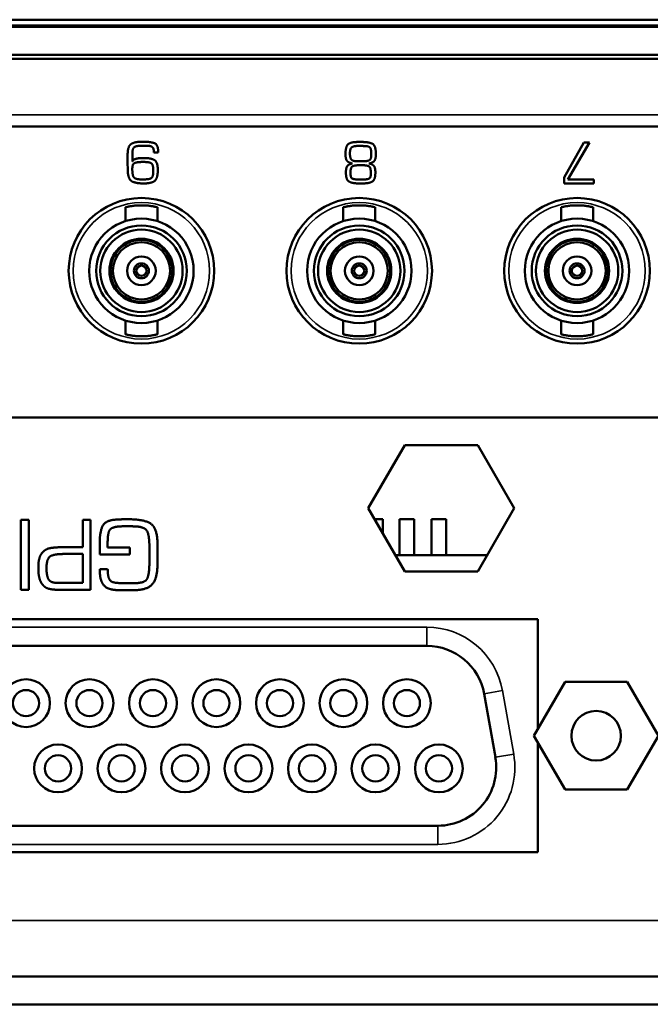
# Model space of a CAD drawing. Header units: inches. Extents: x 1.8 to 36.9, y 5.5 to 26.1.
# Tile 21 of 38: x 28.1 to 29.2, y 5.5 to 7.2. Entities that reach past the tile are written whole.
import ezdxf

# ---------------------------------------------------------------- set-up
doc = ezdxf.new("R2010")
doc.units = ezdxf.units.IN
doc.header["$MEASUREMENT"] = 0
doc.layers.add('Visible (ANSI)', color=7, linetype='Continuous', lineweight=50)
doc.layers.add('Visible Narrow (ANSI)', color=7, linetype='Continuous', lineweight=35)

msp = doc.modelspace()

# ---------------------------------------------------------------- linework, layer by layer
at = {"layer": 'Visible (ANSI)'}
for p, q in [((29.4879, 7.2234), (28.0479, 7.2234)), ((34.5639, 7.2114), (17.2559, 7.2114)), ((28.0479, 7.2134), (29.4879, 7.2134)), ((28.0479, 7.2134), (29.4879, 7.2134)), ((17.2559, 7.1634), (34.5639, 7.1634)), ((17.3109, 7.1564), (34.5089, 7.1564)), ((29.9284, 7.0404), (26.3324, 7.0404)), ((28.3225, 7.014), (28.3178, 7.0139)), ((28.3179, 7.0071), (28.3232, 7.0071)), ((29.0771, 7.0124), (29.0433, 6.9524)), ((29.0498, 6.9491), (29.0865, 7.0124)), ((29.0865, 7.0124), (29.0771, 7.0124)), ((28.2937, 6.9919), (28.2937, 6.9783)), ((28.3018, 6.9798), (28.3018, 6.993)), ((28.3385, 6.9962), (28.3385, 6.9954)), ((28.3385, 6.9954), (28.3459, 6.9954)), ((28.3459, 6.9954), (28.3459, 6.9964)), ((28.6982, 6.9804), (28.6942, 6.9804)), ((28.7121, 6.9933), (28.7121, 6.9915)), ((28.2937, 6.9783), (28.2939, 6.9659)), ((28.3203, 6.9792), (28.3228, 6.9792)), ((28.6906, 6.9736), (28.6955, 6.9736)), ((28.3208, 6.9493), (28.318, 6.9493)), ((28.6765, 6.9597), (28.6765, 6.9626)), ((28.6955, 6.9491), (28.6925, 6.9491)), ((28.7111, 6.9628), (28.7111, 6.9571)), ((29.0433, 6.9524), (29.0433, 6.9424)), ((29.0943, 6.9491), (29.0498, 6.9491)), ((29.0943, 6.9424), (29.0943, 6.9491)), ((28.6908, 6.9424), (28.6971, 6.9424)), ((29.0433, 6.9424), (29.0943, 6.9424)), ((28.2899, 6.9014), (28.2899, 6.8777)), ((28.345, 6.9014), (28.345, 6.8777)), ((28.6639, 6.9014), (28.6639, 6.8777)), ((28.719, 6.9014), (28.719, 6.8777)), ((29.0379, 6.9014), (29.0379, 6.8777)), ((29.093, 6.9014), (29.093, 6.8777)), ((28.3174, 6.8476), (28.3174, 6.8456)), ((28.6914, 6.8476), (28.6914, 6.8456)), ((29.0654, 6.8476), (29.0654, 6.8456)), ((28.2714, 6.819), (28.2697, 6.82)), ((28.3651, 6.82), (28.3634, 6.819)), ((28.6454, 6.819), (28.6437, 6.82)), ((28.7392, 6.82), (28.7375, 6.819)), ((29.0194, 6.819), (29.0177, 6.82)), ((29.1132, 6.82), (29.1115, 6.819)), ((28.2697, 6.7649), (28.2714, 6.7659)), ((28.3651, 6.7649), (28.3634, 6.7659)), ((28.6437, 6.7649), (28.6454, 6.7659)), ((28.7392, 6.7649), (28.7375, 6.7659)), ((29.0177, 6.7649), (29.0194, 6.7659)), ((29.1132, 6.7649), (29.1115, 6.7659)), ((28.3174, 6.7393), (28.3174, 6.7373)), ((28.6914, 6.7393), (28.6914, 6.7373)), ((29.0654, 6.7393), (29.0654, 6.7373)), ((28.2899, 6.7072), (28.2899, 6.6835)), ((28.345, 6.7072), (28.345, 6.6835)), ((28.6639, 6.7072), (28.6639, 6.6835)), ((28.719, 6.7072), (28.719, 6.6835)), ((29.0379, 6.7072), (29.0379, 6.6835)), ((29.093, 6.7072), (29.093, 6.6835)), ((27.8188, 6.5404), (29.9284, 6.5404)), ((28.707, 6.3848), (28.7696, 6.4933)), ((28.7696, 6.4933), (28.8949, 6.4933)), ((28.8949, 6.4933), (28.9576, 6.3848)), ((28.7696, 6.2763), (28.707, 6.3848)), ((28.9576, 6.3848), (28.8949, 6.2763)), ((28.1241, 6.3651), (28.1104, 6.3651)), ((28.1104, 6.3651), (28.1104, 6.2451)), ((28.1241, 6.2451), (28.1241, 6.3651)), ((28.2168, 6.3651), (28.2168, 6.3181)), ((28.23, 6.3651), (28.2168, 6.3651)), ((28.23, 6.2451), (28.23, 6.3651)), ((28.7317, 6.3664), (28.7176, 6.3664)), ((28.7317, 6.3419), (28.7317, 6.3664)), ((28.7857, 6.3664), (28.7607, 6.3664)), ((28.7607, 6.3044), (28.7607, 6.3664)), ((28.7857, 6.3044), (28.7857, 6.3664)), ((28.8407, 6.3664), (28.8157, 6.3664)), ((28.8157, 6.3044), (28.8157, 6.3664)), ((28.8407, 6.3044), (28.8407, 6.3664)), ((28.2871, 6.3539), (28.2941, 6.3539)), ((28.2457, 6.3271), (28.2457, 6.3185)), ((28.2594, 6.3173), (28.2594, 6.3279)), ((28.331, 6.3218), (28.3312, 6.3047)), ((28.1766, 6.3179), (28.176, 6.3179)), ((28.2168, 6.3181), (28.1821, 6.3181)), ((28.1848, 6.3064), (28.2168, 6.3064)), ((28.2168, 6.3064), (28.2168, 6.2569)), ((28.2461, 6.3055), (28.2976, 6.3055)), ((28.2976, 6.3173), (28.2594, 6.3173)), ((28.2976, 6.3055), (28.2976, 6.3173)), ((28.3312, 6.3047), (28.331, 6.289)), ((28.3449, 6.2883), (28.3449, 6.3047)), ((28.7534, 6.3044), (28.9112, 6.3044)), ((28.2461, 6.2802), (28.2461, 6.2757)), ((28.2594, 6.2802), (28.2461, 6.2802)), ((28.8949, 6.2763), (28.7696, 6.2763)), ((28.1774, 6.2567), (28.1744, 6.2567)), ((28.2168, 6.2569), (28.1805, 6.2569)), ((28.1104, 6.2451), (28.1241, 6.2451)), ((28.174, 6.2451), (28.23, 6.2451)), ((27.3462, 6.1944), (28.9982, 6.1944)), ((28.9982, 6.1944), (28.9982, 6.0062)), ((28.8074, 6.1488), (27.537, 6.1488)), ((28.9914, 5.9944), (29.0448, 6.0869)), ((29.0448, 6.0869), (29.1516, 6.0869)), ((29.1516, 6.0869), (29.205, 5.9944)), ((28.9251, 5.9574), (28.9059, 6.0662)), ((29.0448, 5.9019), (28.9914, 5.9944)), ((28.9982, 5.9827), (28.9982, 5.7944)), ((29.205, 5.9944), (29.1516, 5.9019)), ((29.1516, 5.9019), (29.0448, 5.9019)), ((27.5178, 5.84), (28.8266, 5.84)), ((28.9982, 5.7944), (27.3462, 5.7944)), ((17.2839, 5.5814), (34.5359, 5.5814)), ((17.2839, 5.5334), (34.5359, 5.5334))]:
    msp.add_line(p, q, dxfattribs=at)
for centre, radius in [((28.3174, 6.7924), 0.125), ((28.6914, 6.7924), 0.125), ((29.0654, 6.7924), 0.125), ((28.3174, 6.7924), 0.0896), ((28.6914, 6.7924), 0.0896), ((29.0654, 6.7924), 0.0896), ((28.3174, 6.7924), 0.0778), ((28.3174, 6.7924), 0.0707), ((28.6914, 6.7924), 0.0778), ((28.6914, 6.7924), 0.0707), ((29.0654, 6.7924), 0.0778), ((29.0654, 6.7924), 0.0707), ((28.3174, 6.7924), 0.0551), ((28.3174, 6.7924), 0.0531), ((28.6914, 6.7924), 0.0551), ((28.6914, 6.7924), 0.0531), ((29.0654, 6.7924), 0.0551), ((29.0654, 6.7924), 0.0531), ((28.3174, 6.7924), 0.0492), ((28.6914, 6.7924), 0.0492), ((29.0654, 6.7924), 0.0492), ((28.3174, 6.7924), 0.0246), ((28.6914, 6.7924), 0.0246), ((29.0654, 6.7924), 0.0246), ((28.3174, 6.7924), 0.0128), ((28.3174, 6.7924), 0.00886), ((28.6914, 6.7924), 0.0128), ((28.6914, 6.7924), 0.00886), ((29.0654, 6.7924), 0.0128), ((29.0654, 6.7924), 0.00886), ((28.1192, 6.0504), 0.041), ((28.2282, 6.0504), 0.041), ((28.3372, 6.0504), 0.041), ((28.4462, 6.0504), 0.041), ((28.5552, 6.0504), 0.041), ((28.6642, 6.0504), 0.041), ((28.7732, 6.0504), 0.041), ((28.1192, 6.0504), 0.0225), ((28.2282, 6.0504), 0.0225), ((28.3372, 6.0504), 0.0225), ((28.4462, 6.0504), 0.0225), ((28.5552, 6.0504), 0.0225), ((28.6642, 6.0504), 0.0225), ((28.7732, 6.0504), 0.0225), ((29.0982, 5.9944), 0.0425), ((28.1742, 5.9384), 0.041), ((28.2832, 5.9384), 0.041), ((28.3922, 5.9384), 0.041), ((28.5012, 5.9384), 0.041), ((28.6102, 5.9384), 0.041), ((28.7192, 5.9384), 0.041), ((28.8282, 5.9384), 0.041), ((28.1742, 5.9384), 0.0225), ((28.2832, 5.9384), 0.0225), ((28.3922, 5.9384), 0.0225), ((28.5012, 5.9384), 0.0225), ((28.6102, 5.9384), 0.0225), ((28.7192, 5.9384), 0.0225), ((28.8282, 5.9384), 0.0225)]:
    msp.add_circle(centre, radius, dxfattribs=at)
for centre, start, end in [((28.8074, 6.0488), 10, 90), ((28.8266, 5.94), 270, 10)]:
    msp.add_arc(centre, 0.1, start, end, dxfattribs=at)
for points in [[(28.3178, 7.0139), (28.3044, 7.0139), (28.2937, 7.0052), (28.2937, 6.9919)], [(28.3461, 6.9974), (28.3461, 7.0095), (28.3319, 7.0139), (28.3225, 7.014)], [(28.6866, 7.0135), (28.6847, 7.0134), (28.6809, 7.0132), (28.6791, 7.0127)], [(28.694, 7.0136), (28.6922, 7.0136), (28.6885, 7.0136), (28.6866, 7.0135)], [(28.7199, 6.9926), (28.7199, 7.0076), (28.708, 7.0136), (28.694, 7.0136)], [(28.3018, 6.993), (28.3018, 7.0025), (28.3087, 7.0071), (28.3179, 7.0071)], [(28.3232, 7.0071), (28.3245, 7.0071), (28.3272, 7.007), (28.3285, 7.007)], [(28.3285, 7.007), (28.3339, 7.0068), (28.3386, 7.0025), (28.3386, 6.997)], [(28.3386, 6.997), (28.3386, 6.9968), (28.3386, 6.9964), (28.3385, 6.9962)], [(28.3459, 6.9964), (28.3461, 6.9966), (28.3461, 6.9971), (28.3461, 6.9974)], [(28.6791, 7.0127), (28.671, 7.0108), (28.6678, 7.0001), (28.6678, 6.9931)], [(28.6754, 6.9936), (28.6754, 7.0022), (28.682, 7.0068), (28.6903, 7.0068)], [(28.6903, 7.0068), (28.6916, 7.0068), (28.6942, 7.0068), (28.6956, 7.0067)], [(28.6956, 7.0067), (28.697, 7.0067), (28.6996, 7.0066), (28.7008, 7.0066)], [(28.7008, 7.0066), (28.7086, 7.0065), (28.7121, 7.0002), (28.7121, 6.9933)], [(28.306, 6.9839), (28.3045, 6.9834), (28.3025, 6.9812), (28.3018, 6.9798)], [(28.3148, 6.9858), (28.3124, 6.9857), (28.3081, 6.9847), (28.306, 6.9839)], [(28.3211, 6.986), (28.3195, 6.986), (28.3163, 6.9859), (28.3148, 6.9858)], [(28.3455, 6.9652), (28.3455, 6.9793), (28.3337, 6.986), (28.3211, 6.986)], [(28.6678, 6.9931), (28.6678, 6.9853), (28.672, 6.9782), (28.6798, 6.9766)], [(28.6852, 6.9806), (28.6787, 6.9812), (28.6754, 6.9879), (28.6754, 6.9936)], [(28.6942, 6.9804), (28.6919, 6.9804), (28.6874, 6.9804), (28.6852, 6.9806)], [(28.7121, 6.9915), (28.7121, 6.9837), (28.7046, 6.9804), (28.6982, 6.9804)], [(28.7078, 6.9766), (28.7155, 6.9781), (28.7199, 6.9849), (28.7199, 6.9926)], [(28.2939, 6.9659), (28.2941, 6.9502), (28.3072, 6.9424), (28.3212, 6.9424)], [(28.3017, 6.9673), (28.3017, 6.9712), (28.3035, 6.9771), (28.3081, 6.9782)], [(28.318, 6.9493), (28.3068, 6.9493), (28.3017, 6.9568), (28.3017, 6.9673)], [(28.3081, 6.9782), (28.3095, 6.9786), (28.3127, 6.9789), (28.3141, 6.9791)], [(28.3141, 6.9791), (28.3157, 6.9792), (28.3189, 6.9792), (28.3203, 6.9792)], [(28.3378, 6.9642), (28.3378, 6.9536), (28.3307, 6.9493), (28.3208, 6.9493)], [(28.3212, 6.9424), (28.3345, 6.9424), (28.3455, 6.9508), (28.3455, 6.9652)], [(28.3228, 6.9792), (28.3325, 6.9792), (28.3378, 6.9734), (28.3378, 6.9642)], [(28.6798, 6.9766), (28.6723, 6.9751), (28.6685, 6.9681), (28.6685, 6.961)], [(28.6765, 6.9626), (28.6765, 6.9701), (28.6837, 6.9736), (28.6906, 6.9736)], [(28.6955, 6.9736), (28.6966, 6.9736), (28.6993, 6.9736), (28.7006, 6.9735)], [(28.7006, 6.9735), (28.7026, 6.9733), (28.7064, 6.9726), (28.7079, 6.9719)], [(28.7191, 6.9612), (28.7191, 6.9682), (28.7152, 6.9752), (28.7078, 6.9766)], [(28.7079, 6.9719), (28.7095, 6.9709), (28.7109, 6.9672), (28.711, 6.9651)], [(28.711, 6.9651), (28.7111, 6.9646), (28.7111, 6.9633), (28.7111, 6.9628)], [(28.6685, 6.961), (28.6685, 6.9485), (28.6797, 6.9424), (28.6908, 6.9424)], [(28.6766, 6.9567), (28.6765, 6.9575), (28.6765, 6.959), (28.6765, 6.9597)], [(28.679, 6.951), (28.6777, 6.952), (28.6767, 6.955), (28.6766, 6.9567)], [(28.687, 6.9492), (28.6846, 6.9494), (28.6802, 6.9502), (28.679, 6.951)], [(28.6925, 6.9491), (28.6913, 6.9491), (28.6885, 6.9491), (28.687, 6.9492)], [(28.7014, 6.9493), (28.6998, 6.9492), (28.6967, 6.9491), (28.6955, 6.9491)], [(28.6971, 6.9424), (28.7086, 6.9424), (28.7191, 6.9487), (28.7191, 6.9612)], [(28.7091, 6.9513), (28.7078, 6.9503), (28.7036, 6.9494), (28.7014, 6.9493)], [(28.7111, 6.9571), (28.7111, 6.9554), (28.7103, 6.9523), (28.7091, 6.9513)], [(28.2706, 6.3651), (28.2537, 6.3633), (28.2457, 6.3408), (28.2457, 6.3271)], [(28.2953, 6.366), (28.289, 6.366), (28.2767, 6.3657), (28.2706, 6.3651)], [(28.3451, 6.3212), (28.3451, 6.3489), (28.3241, 6.366), (28.2953, 6.366)], [(28.2594, 6.3279), (28.2594, 6.3447), (28.2698, 6.3539), (28.2871, 6.3539)], [(28.2941, 6.3539), (28.2965, 6.3539), (28.3014, 6.3539), (28.3037, 6.3538)], [(28.3037, 6.3538), (28.3061, 6.3538), (28.3109, 6.3535), (28.3133, 6.3531)], [(28.3133, 6.3531), (28.3264, 6.3511), (28.331, 6.3325), (28.331, 6.3218)], [(28.3449, 6.3047), (28.3451, 6.3088), (28.3451, 6.3171), (28.3451, 6.3212)], [(28.1481, 6.3097), (28.1445, 6.3061), (28.1413, 6.2965), (28.1407, 6.2915)], [(28.176, 6.3179), (28.1684, 6.3177), (28.1539, 6.3154), (28.1481, 6.3097)], [(28.1544, 6.2822), (28.1544, 6.2992), (28.1688, 6.3064), (28.1848, 6.3064)], [(28.1821, 6.3181), (28.1807, 6.3181), (28.178, 6.3179), (28.1766, 6.3179)], [(28.2457, 6.3185), (28.2457, 6.3153), (28.2457, 6.3088), (28.2461, 6.3055)], [(28.1407, 6.2915), (28.1405, 6.2892), (28.1404, 6.2847), (28.1404, 6.2825)], [(28.331, 6.289), (28.3307, 6.2678), (28.3212, 6.2561), (28.3021, 6.2561)], [(28.3031, 6.2442), (28.3271, 6.2442), (28.3449, 6.2647), (28.3449, 6.2883)], [(28.1404, 6.2825), (28.1404, 6.2808), (28.1405, 6.2769), (28.1405, 6.2751)], [(28.1405, 6.2751), (28.1411, 6.2683), (28.1451, 6.2557), (28.1503, 6.251)], [(28.1744, 6.2567), (28.1609, 6.2567), (28.1544, 6.2694), (28.1544, 6.2822)], [(28.2461, 6.2757), (28.2461, 6.261), (28.2589, 6.2451), (28.2743, 6.2445)], [(28.2772, 6.2566), (28.265, 6.2571), (28.2594, 6.2694), (28.2594, 6.2802)], [(28.1805, 6.2569), (28.1798, 6.2569), (28.1782, 6.2569), (28.1774, 6.2567)], [(28.3021, 6.2561), (28.2957, 6.2561), (28.2833, 6.2563), (28.2772, 6.2566)], [(28.1503, 6.251), (28.1537, 6.248), (28.1621, 6.2457), (28.1666, 6.2453)], [(28.1666, 6.2453), (28.1686, 6.2451), (28.1723, 6.2451), (28.174, 6.2451)], [(28.2743, 6.2445), (28.278, 6.2445), (28.2851, 6.2444), (28.2888, 6.2444)], [(28.2888, 6.2444), (28.2924, 6.2442), (28.2996, 6.2442), (28.3031, 6.2442)]]:
    msp.add_open_spline(points, degree=2, dxfattribs=at)
for points in [[(28.345, 6.9014), (28.345, 6.9014), (28.3449, 6.9014), (28.3447, 6.9015), (28.3445, 6.9015), (28.3442, 6.9016), (28.3439, 6.9017), (28.3435, 6.9018), (28.3431, 6.9019), (28.3425, 6.902), (28.342, 6.9021), (28.3413, 6.9023), (28.3406, 6.9024), (28.3399, 6.9026), (28.3391, 6.9027), (28.3383, 6.9029), (28.3374, 6.9031), (28.3364, 6.9032), (28.3354, 6.9034), (28.3344, 6.9035), (28.3334, 6.9037), (28.3323, 6.9039), (28.3312, 6.904), (28.33, 6.9041), (28.3288, 6.9043), (28.3276, 6.9044), (28.3264, 6.9045), (28.3251, 6.9046), (28.3239, 6.9047), (28.3226, 6.9047), (28.3213, 6.9048), (28.32, 6.9048), (28.3187, 6.9048), (28.3174, 6.9048), (28.3161, 6.9048), (28.3148, 6.9048), (28.3135, 6.9048), (28.3122, 6.9047), (28.311, 6.9047), (28.3097, 6.9046), (28.3085, 6.9045), (28.3072, 6.9044), (28.306, 6.9043), (28.3048, 6.9041), (28.3037, 6.904), (28.3026, 6.9039), (28.3014, 6.9037), (28.3004, 6.9035), (28.2994, 6.9034), (28.2984, 6.9032), (28.2974, 6.9031), (28.2966, 6.9029), (28.2957, 6.9027), (28.2949, 6.9026), (28.2942, 6.9024), (28.2935, 6.9023), (28.2929, 6.9021), (28.2923, 6.902), (28.2918, 6.9019), (28.2913, 6.9018), (28.2909, 6.9017), (28.2906, 6.9016), (28.2903, 6.9015), (28.2901, 6.9015), (28.2899, 6.9014), (28.2899, 6.9014), (28.2899, 6.9014)], [(28.719, 6.9014), (28.719, 6.9014), (28.7189, 6.9014), (28.7187, 6.9015), (28.7185, 6.9015), (28.7183, 6.9016), (28.7179, 6.9017), (28.7175, 6.9018), (28.7171, 6.9019), (28.7165, 6.902), (28.716, 6.9021), (28.7154, 6.9023), (28.7146, 6.9024), (28.7139, 6.9026), (28.7131, 6.9027), (28.7123, 6.9029), (28.7114, 6.9031), (28.7105, 6.9032), (28.7095, 6.9034), (28.7085, 6.9035), (28.7074, 6.9037), (28.7063, 6.9039), (28.7052, 6.904), (28.704, 6.9041), (28.7028, 6.9043), (28.7016, 6.9044), (28.7004, 6.9045), (28.6991, 6.9046), (28.6979, 6.9047), (28.6966, 6.9047), (28.6953, 6.9048), (28.694, 6.9048), (28.6927, 6.9048), (28.6914, 6.9048), (28.6901, 6.9048), (28.6888, 6.9048), (28.6875, 6.9048), (28.6863, 6.9047), (28.685, 6.9047), (28.6837, 6.9046), (28.6825, 6.9045), (28.6812, 6.9044), (28.68, 6.9043), (28.6788, 6.9041), (28.6777, 6.904), (28.6766, 6.9039), (28.6755, 6.9037), (28.6744, 6.9035), (28.6734, 6.9034), (28.6724, 6.9032), (28.6714, 6.9031), (28.6706, 6.9029), (28.6697, 6.9027), (28.6689, 6.9026), (28.6682, 6.9024), (28.6675, 6.9023), (28.6669, 6.9021), (28.6663, 6.902), (28.6658, 6.9019), (28.6653, 6.9018), (28.665, 6.9017), (28.6646, 6.9016), (28.6643, 6.9015), (28.6641, 6.9015), (28.664, 6.9014), (28.6639, 6.9014), (28.6639, 6.9014)], [(29.093, 6.9014), (29.093, 6.9014), (29.0929, 6.9014), (29.0927, 6.9015), (29.0925, 6.9015), (29.0923, 6.9016), (29.0919, 6.9017), (29.0915, 6.9018), (29.0911, 6.9019), (29.0905, 6.902), (29.09, 6.9021), (29.0894, 6.9023), (29.0887, 6.9024), (29.0879, 6.9026), (29.0872, 6.9027), (29.0863, 6.9029), (29.0854, 6.9031), (29.0845, 6.9032), (29.0835, 6.9034), (29.0825, 6.9035), (29.0814, 6.9037), (29.0803, 6.9039), (29.0792, 6.904), (29.078, 6.9041), (29.0768, 6.9043), (29.0756, 6.9044), (29.0744, 6.9045), (29.0731, 6.9046), (29.0719, 6.9047), (29.0706, 6.9047), (29.0693, 6.9048), (29.068, 6.9048), (29.0667, 6.9048), (29.0654, 6.9048), (29.0641, 6.9048), (29.0628, 6.9048), (29.0616, 6.9048), (29.0603, 6.9047), (29.059, 6.9047), (29.0577, 6.9046), (29.0565, 6.9045), (29.0553, 6.9044), (29.0541, 6.9043), (29.0529, 6.9041), (29.0517, 6.904), (29.0506, 6.9039), (29.0495, 6.9037), (29.0484, 6.9035), (29.0474, 6.9034), (29.0464, 6.9032), (29.0455, 6.9031), (29.0446, 6.9029), (29.0437, 6.9027), (29.0429, 6.9026), (29.0422, 6.9024), (29.0415, 6.9023), (29.0409, 6.9021), (29.0403, 6.902), (29.0398, 6.9019), (29.0393, 6.9018), (29.039, 6.9017), (29.0386, 6.9016), (29.0383, 6.9015), (29.0382, 6.9015), (29.038, 6.9014), (29.0379, 6.9014), (29.0379, 6.9014)], [(28.2899, 6.6835), (28.2899, 6.6835), (28.2899, 6.6834), (28.2901, 6.6834), (28.2903, 6.6834), (28.2906, 6.6833), (28.2909, 6.6832), (28.2913, 6.6831), (28.2918, 6.683), (28.2923, 6.6829), (28.2929, 6.6828), (28.2935, 6.6826), (28.2942, 6.6825), (28.2949, 6.6823), (28.2957, 6.6822), (28.2966, 6.682), (28.2974, 6.6818), (28.2984, 6.6817), (28.2994, 6.6815), (28.3004, 6.6813), (28.3014, 6.6812), (28.3026, 6.681), (28.3037, 6.6809), (28.3048, 6.6807), (28.306, 6.6806), (28.3072, 6.6805), (28.3085, 6.6804), (28.3097, 6.6803), (28.311, 6.6802), (28.3122, 6.6801), (28.3135, 6.6801), (28.3148, 6.6801), (28.3161, 6.68), (28.3174, 6.68), (28.3187, 6.68), (28.32, 6.6801), (28.3213, 6.6801), (28.3226, 6.6801), (28.3239, 6.6802), (28.3251, 6.6803), (28.3264, 6.6804), (28.3276, 6.6805), (28.3288, 6.6806), (28.33, 6.6807), (28.3312, 6.6809), (28.3323, 6.681), (28.3334, 6.6812), (28.3344, 6.6813), (28.3354, 6.6815), (28.3364, 6.6817), (28.3374, 6.6818), (28.3383, 6.682), (28.3391, 6.6822), (28.3399, 6.6823), (28.3406, 6.6825), (28.3413, 6.6826), (28.342, 6.6828), (28.3425, 6.6829), (28.3431, 6.683), (28.3435, 6.6831), (28.3439, 6.6832), (28.3442, 6.6833), (28.3445, 6.6834), (28.3447, 6.6834), (28.3449, 6.6834), (28.345, 6.6835), (28.345, 6.6835)], [(28.6639, 6.6835), (28.6639, 6.6835), (28.664, 6.6834), (28.6641, 6.6834), (28.6643, 6.6834), (28.6646, 6.6833), (28.665, 6.6832), (28.6653, 6.6831), (28.6658, 6.683), (28.6663, 6.6829), (28.6669, 6.6828), (28.6675, 6.6826), (28.6682, 6.6825), (28.6689, 6.6823), (28.6697, 6.6822), (28.6706, 6.682), (28.6714, 6.6818), (28.6724, 6.6817), (28.6734, 6.6815), (28.6744, 6.6813), (28.6755, 6.6812), (28.6766, 6.681), (28.6777, 6.6809), (28.6788, 6.6807), (28.68, 6.6806), (28.6812, 6.6805), (28.6825, 6.6804), (28.6837, 6.6803), (28.685, 6.6802), (28.6863, 6.6801), (28.6875, 6.6801), (28.6888, 6.6801), (28.6901, 6.68), (28.6914, 6.68), (28.6927, 6.68), (28.694, 6.6801), (28.6953, 6.6801), (28.6966, 6.6801), (28.6979, 6.6802), (28.6991, 6.6803), (28.7004, 6.6804), (28.7016, 6.6805), (28.7028, 6.6806), (28.704, 6.6807), (28.7052, 6.6809), (28.7063, 6.681), (28.7074, 6.6812), (28.7085, 6.6813), (28.7095, 6.6815), (28.7105, 6.6817), (28.7114, 6.6818), (28.7123, 6.682), (28.7131, 6.6822), (28.7139, 6.6823), (28.7146, 6.6825), (28.7154, 6.6826), (28.716, 6.6828), (28.7165, 6.6829), (28.7171, 6.683), (28.7175, 6.6831), (28.7179, 6.6832), (28.7183, 6.6833), (28.7185, 6.6834), (28.7187, 6.6834), (28.7189, 6.6834), (28.719, 6.6835), (28.719, 6.6835)], [(29.0379, 6.6835), (29.0379, 6.6835), (29.038, 6.6834), (29.0382, 6.6834), (29.0383, 6.6834), (29.0386, 6.6833), (29.039, 6.6832), (29.0393, 6.6831), (29.0398, 6.683), (29.0403, 6.6829), (29.0409, 6.6828), (29.0415, 6.6826), (29.0422, 6.6825), (29.0429, 6.6823), (29.0437, 6.6822), (29.0446, 6.682), (29.0455, 6.6818), (29.0464, 6.6817), (29.0474, 6.6815), (29.0484, 6.6813), (29.0495, 6.6812), (29.0506, 6.681), (29.0517, 6.6809), (29.0529, 6.6807), (29.0541, 6.6806), (29.0553, 6.6805), (29.0565, 6.6804), (29.0577, 6.6803), (29.059, 6.6802), (29.0603, 6.6801), (29.0616, 6.6801), (29.0628, 6.6801), (29.0641, 6.68), (29.0654, 6.68), (29.0667, 6.68), (29.068, 6.6801), (29.0693, 6.6801), (29.0706, 6.6801), (29.0719, 6.6802), (29.0731, 6.6803), (29.0744, 6.6804), (29.0756, 6.6805), (29.0768, 6.6806), (29.078, 6.6807), (29.0792, 6.6809), (29.0803, 6.681), (29.0814, 6.6812), (29.0825, 6.6813), (29.0835, 6.6815), (29.0845, 6.6817), (29.0854, 6.6818), (29.0863, 6.682), (29.0872, 6.6822), (29.0879, 6.6823), (29.0887, 6.6825), (29.0894, 6.6826), (29.09, 6.6828), (29.0905, 6.6829), (29.0911, 6.683), (29.0915, 6.6831), (29.0919, 6.6832), (29.0923, 6.6833), (29.0925, 6.6834), (29.0927, 6.6834), (29.0929, 6.6834), (29.093, 6.6835), (29.093, 6.6835)]]:
    msp.add_open_spline(points, degree=3, knots=[0, 0, 0, 0, 0.045455, 0.045455, 0.045455, 0.090909, 0.090909, 0.090909, 0.136364, 0.136364, 0.136364, 0.181818, 0.181818, 0.181818, 0.227273, 0.227273, 0.227273, 0.272727, 0.272727, 0.272727, 0.318182, 0.318182, 0.318182, 0.363636, 0.363636, 0.363636, 0.409091, 0.409091, 0.409091, 0.454545, 0.454545, 0.454545, 0.5, 0.5, 0.5, 0.545455, 0.545455, 0.545455, 0.590909, 0.590909, 0.590909, 0.636364, 0.636364, 0.636364, 0.681818, 0.681818, 0.681818, 0.727273, 0.727273, 0.727273, 0.772727, 0.772727, 0.772727, 0.818182, 0.818182, 0.818182, 0.863636, 0.863636, 0.863636, 0.909091, 0.909091, 0.909091, 0.954545, 0.954545, 0.954545, 1, 1, 1, 1], dxfattribs=at)
at = {"layer": 'Visible Narrow (ANSI)'}
for p, q in [((34.5089, 7.0604), (17.3109, 7.0604)), ((28.3075, 6.6678), (28.3274, 6.6678)), ((28.6815, 6.6678), (28.7014, 6.6678)), ((29.0555, 6.6678), (29.0754, 6.6678)), ((28.8074, 6.1808), (27.537, 6.1808)), ((28.8074, 6.1808), (28.8074, 6.1488)), ((28.9374, 6.0718), (28.9059, 6.0662)), ((28.9566, 5.963), (28.9374, 6.0718)), ((28.9566, 5.963), (28.9251, 5.9574)), ((28.8266, 5.808), (28.8266, 5.84)), ((27.5178, 5.808), (28.8266, 5.808)), ((17.3109, 5.6774), (34.5089, 5.6774))]:
    msp.add_line(p, q, dxfattribs=at)
for centre in [(28.3174, 6.7924), (28.6914, 6.7924), (29.0654, 6.7924)]:
    msp.add_circle(centre, 0.1171, dxfattribs=at)
for centre, start, end in [((28.8074, 6.0488), 10, 90), ((28.8266, 5.94), 270, 10)]:
    msp.add_arc(centre, 0.132, start, end, dxfattribs=at)

doc.saveas('drawing.dxf')
